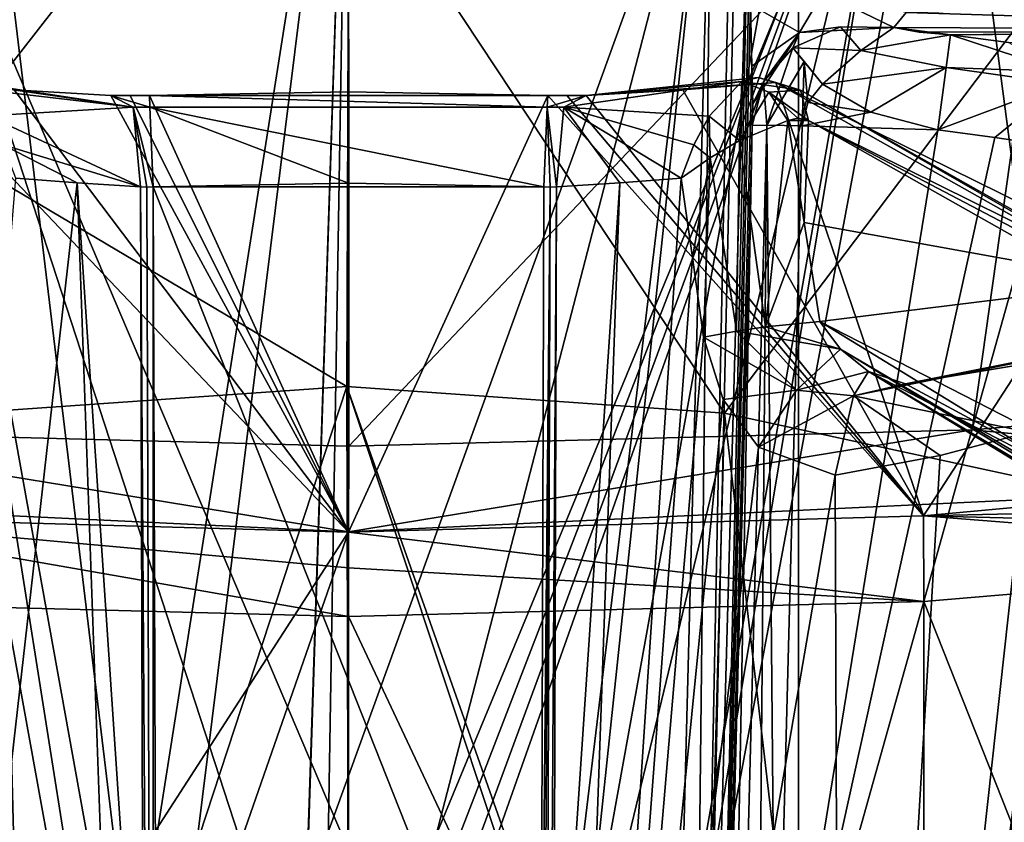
# Model space of a CAD drawing. Header units: millimetres. Extents: x -348 to 175, y 0 to 247.
# Tile 175 of 196: x 147 to 157, y 83 to 91. Entities that reach past the tile are written whole.
import ezdxf

# ---------------------------------------------------------------- set-up
doc = ezdxf.new("R2010")
doc.units = ezdxf.units.MM
doc.header["$LTSCALE"] = 65.185185
for name, color, linetype in [('1026', 7, 'CONTINUOUS'), ('1031', 7, 'CONTINUOUS'), ('1032', 7, 'CONTINUOUS'), ('1035', 7, 'CONTINUOUS'), ('1042', 7, 'CONTINUOUS'), ('1056', 7, 'CONTINUOUS'), ('1059', 7, 'CONTINUOUS'), ('1060', 7, 'CONTINUOUS'), ('1061', 7, 'CONTINUOUS'), ('1069', 7, 'CONTINUOUS'), ('1071', 7, 'CONTINUOUS'), ('1072', 7, 'CONTINUOUS'), ('1073', 7, 'CONTINUOUS'), ('1076', 7, 'CONTINUOUS'), ('1077', 7, 'CONTINUOUS'), ('1078', 7, 'CONTINUOUS'), ('1079', 7, 'CONTINUOUS'), ('1081', 7, 'CONTINUOUS'), ('1082', 7, 'CONTINUOUS'), ('1084', 7, 'CONTINUOUS'), ('1085', 7, 'CONTINUOUS'), ('1088', 7, 'CONTINUOUS'), ('1090', 7, 'CONTINUOUS'), ('1091', 7, 'CONTINUOUS'), ('1118', 7, 'CONTINUOUS'), ('1121', 7, 'CONTINUOUS'), ('1130', 7, 'CONTINUOUS'), ('1155', 7, 'CONTINUOUS'), ('1156', 7, 'CONTINUOUS'), ('1157', 7, 'CONTINUOUS'), ('1158', 7, 'CONTINUOUS'), ('1159', 7, 'CONTINUOUS'), ('1160', 7, 'CONTINUOUS'), ('1161', 7, 'CONTINUOUS'), ('1162', 7, 'CONTINUOUS'), ('1173', 7, 'CONTINUOUS'), ('1174', 7, 'CONTINUOUS'), ('1176', 7, 'CONTINUOUS'), ('1177', 7, 'CONTINUOUS'), ('1184', 7, 'CONTINUOUS'), ('1185', 7, 'CONTINUOUS'), ('1232', 7, 'CONTINUOUS'), ('1233', 7, 'CONTINUOUS'), ('1238', 7, 'CONTINUOUS'), ('1239', 7, 'CONTINUOUS'), ('1520', 7, 'CONTINUOUS')]:
    doc.layers.add(name, color=color, linetype=linetype)

msp = doc.modelspace()

# ---------------------------------------------------------------- linework, layer by layer
at = {"layer": '1026', "color": 7, "linetype": 'CONTINUOUS', "true_color": 0xe0f2ff}
for points in [[(149.999, 86.1132, -22), (140.186, 70.9162, -19.6897), (138.6618, 86.6513, -18.8533), (149.999, 86.1132, -22)], [(161.338, 86.6513, -18.8534), (150, 71.9935, -22), (149.999, 86.1132, -22), (161.338, 86.6513, -18.8534)], [(155.0084, 71.7242, -21.4223), (150, 71.9935, -22), (161.338, 86.6513, -18.8534), (155.0084, 71.7242, -21.4223)], [(159.814, 70.9162, -19.6897), (155.0084, 71.7242, -21.4223), (161.338, 86.6513, -18.8534), (159.814, 70.9162, -19.6897)], [(144.9916, 71.7242, -21.4223), (140.186, 70.9162, -19.6897), (149.999, 86.1132, -22), (144.9916, 71.7242, -21.4223)], [(150, 71.9935, -22), (144.9916, 71.7242, -21.4223), (149.999, 86.1132, -22), (150, 71.9935, -22)]]:
    msp.add_3dface(points, dxfattribs=at)
at = {"layer": '1031', "color": 7, "linetype": 'CONTINUOUS', "true_color": 0xe0f2ff}
for points in [[(142.6998, 94.6654, 0.1619), (150, 95.1232, 0.0002), (143.77, 87.1343, -20.5899), (142.6998, 94.6654, 0.1619)], [(143.77, 87.1343, -20.5899), (150, 95.1232, 0.0002), (150.004, 86.969, -21.5173), (143.77, 87.1343, -20.5899)], [(150, 95.1232, 0.0002), (157.3002, 94.6654, 0.1619), (150.004, 86.969, -21.5173), (150, 95.1232, 0.0002)], [(150.004, 86.969, -21.5173), (157.3002, 94.6654, 0.1619), (156.2392, 87.1348, -20.5871), (150.004, 86.969, -21.5173)], [(156.2392, 87.1348, -20.5871), (157.3002, 94.6654, 0.1619), (161.9516, 87.621, -17.8666), (156.2392, 87.1348, -20.5871)]]:
    msp.add_3dface(points, dxfattribs=at)
at = {"layer": '1032', "color": 7, "linetype": 'CONTINUOUS', "true_color": 0xe0f2ff}
for points in [[(149.9826, 87.5651, 22), (146.2156, 87.3026, 21.6721), (147.525, 80.0747, 21.8603), (149.9826, 87.5651, 22)], [(150, 81.1, 22), (149.9826, 87.5651, 22), (147.525, 80.0747, 21.8603), (150, 81.1, 22)], [(153.7609, 87.3005, 21.6762), (149.9826, 87.5651, 22), (153.5, 77.6, 21.7198), (153.7609, 87.3005, 21.6762)], [(153.5, 77.6, 21.7198), (149.9826, 87.5651, 22), (152.475, 80.0747, 21.8603), (153.5, 77.6, 21.7198)], [(152.475, 80.0747, 21.8603), (149.9826, 87.5651, 22), (150, 81.1, 22), (152.475, 80.0747, 21.8603)], [(147.525, 80.0747, 21.8603), (146.2156, 87.3026, 21.6721), (146.5, 77.6, 21.7198), (147.525, 80.0747, 21.8603)], [(156.5184, 63.6, 21.0121), (153.7609, 87.3005, 21.6762), (153.5, 77.6, 21.7198), (156.5184, 63.6, 21.0121)], [(157.6134, 86.4647, 20.6406), (153.7609, 87.3005, 21.6762), (156.5184, 63.6, 21.0121), (157.6134, 86.4647, 20.6406)], [(167.2664, 63.6, 13.6335), (157.6134, 86.4647, 20.6406), (156.5184, 63.6, 21.0121), (167.2664, 63.6, 13.6335)]]:
    msp.add_3dface(points, dxfattribs=at)
at = {"layer": '1035', "color": 7, "linetype": 'CONTINUOUS', "true_color": 0xe0f2ff}
for points in [[(144.2459, 86.272, -18.0194), (150, 86.1081, -18.9264), (145.7244, 90.6072, -8.5973), (144.2459, 86.272, -18.0194)], [(145.7244, 90.6072, -8.5973), (150, 86.1081, -18.9264), (146.6555, 90.5338, -9.0058), (145.7244, 90.6072, -8.5973)], [(146.6555, 90.5338, -9.0058), (150, 86.1081, -18.9264), (147.6234, 90.4789, -9.3119), (146.6555, 90.5338, -9.0058)], [(152.3765, 90.4789, -9.3119), (155.7528, 86.2719, -18.0199), (153.344, 90.5337, -9.0059), (152.3765, 90.4789, -9.3119)], [(155.7528, 86.2719, -18.0199), (154.2758, 90.6072, -8.5975), (153.344, 90.5337, -9.0059), (155.7528, 86.2719, -18.0199)], [(157.5255, 89.0046, -11.8305), (154.2758, 90.6072, -8.5975), (155.7528, 86.2719, -18.0199), (157.5255, 89.0046, -11.8305)], [(147.6234, 90.4789, -9.3119), (150, 86.1081, -18.9264), (147.814, 90.4743, -9.3485), (147.6234, 90.4789, -9.3119)], [(147.814, 90.4743, -9.3485), (150, 86.1081, -18.9264), (148.0077, 90.4778, -9.361), (147.814, 90.4743, -9.3485)], [(148.0077, 90.4778, -9.361), (150, 86.1081, -18.9264), (150, 90.5165, -9.3621), (148.0077, 90.4778, -9.361)], [(150, 90.5165, -9.3621), (150, 86.1081, -18.9264), (151.9923, 90.4778, -9.361), (150, 90.5165, -9.3621)], [(150, 86.1081, -18.9264), (155.7528, 86.2719, -18.0199), (151.9923, 90.4778, -9.361), (150, 86.1081, -18.9264)], [(151.9923, 90.4778, -9.361), (155.7528, 86.2719, -18.0199), (152.1859, 90.4743, -9.3485), (151.9923, 90.4778, -9.361)], [(152.1859, 90.4743, -9.3485), (155.7528, 86.2719, -18.0199), (152.3765, 90.4789, -9.3119), (152.1859, 90.4743, -9.3485)], [(160.9664, 86.7538, -15.3745), (157.5255, 89.0046, -11.8305), (155.7528, 86.2719, -18.0199), (160.9664, 86.7538, -15.3745)]]:
    msp.add_3dface(points, dxfattribs=at)
at = {"layer": '1042', "color": 7, "linetype": 'CONTINUOUS', "true_color": 0xe0f2ff}
for points in [[(161.338, 86.6513, -18.8534), (156.2392, 87.1348, -20.5871), (161.9516, 87.621, -17.8666), (161.338, 86.6513, -18.8534)], [(149.999, 86.1132, -22), (138.6618, 86.6513, -18.8533), (143.77, 87.1343, -20.5899), (149.999, 86.1132, -22)], [(149.999, 86.1132, -22), (143.77, 87.1343, -20.5899), (150.004, 86.969, -21.5173), (149.999, 86.1132, -22)], [(161.338, 86.6513, -18.8534), (149.999, 86.1132, -22), (156.2392, 87.1348, -20.5871), (161.338, 86.6513, -18.8534)], [(149.999, 86.1132, -22), (150.004, 86.969, -21.5173), (156.2392, 87.1348, -20.5871), (149.999, 86.1132, -22)]]:
    msp.add_3dface(points, dxfattribs=at)
at = {"layer": '1056', "color": 7, "linetype": 'CONTINUOUS', "true_color": 0xe0f2ff}
for points in [[(149.9826, 87.5651, 22), (150.0032, 92.9808, 23.5935), (142.847, 91.7985, 22.347), (149.9826, 87.5651, 22)], [(149.9826, 87.5651, 22), (153.7609, 87.3005, 21.6762), (150.0032, 92.9808, 23.5935), (149.9826, 87.5651, 22)], [(153.7609, 87.3005, 21.6762), (157.1554, 91.7967, 22.3484), (150.0032, 92.9808, 23.5935), (153.7609, 87.3005, 21.6762)], [(146.2156, 87.3026, 21.6721), (149.9826, 87.5651, 22), (142.847, 91.7985, 22.347), (146.2156, 87.3026, 21.6721)], [(153.7609, 87.3005, 21.6762), (157.6134, 86.4647, 20.6406), (157.1554, 91.7967, 22.3484), (153.7609, 87.3005, 21.6762)]]:
    msp.add_3dface(points, dxfattribs=at)
at = {"layer": '1059', "color": 7, "linetype": 'CONTINUOUS', "true_color": 0xe0f2ff}
for points in [[(150, 95.2524, 19.1712), (147.2991, 78.1017, 19.4335), (144.3624, 94.8044, 18.3358), (150, 95.2524, 19.1712)], [(148.0536, 79.532, 19.4858), (147.2991, 78.1017, 19.4335), (150, 95.2524, 19.1712), (148.0536, 79.532, 19.4858)], [(149.5017, 80.2906, 19.5566), (148.0536, 79.532, 19.4858), (150, 95.2524, 19.1712), (149.5017, 80.2906, 19.5566)], [(149.5016, 80.1518, 19.5602), (149.5017, 80.2906, 19.5566), (150, 95.2524, 19.1712), (149.5016, 80.1518, 19.5602)], [(149.75, 80.1879, 19.564), (149.5016, 80.1518, 19.5602), (150, 95.2524, 19.1712), (149.75, 80.1879, 19.564)], [(150, 80.2, 19.5653), (149.75, 80.1879, 19.564), (150, 95.2524, 19.1712), (150, 80.2, 19.5653)], [(144.3624, 94.8044, 18.3358), (147.2991, 78.1017, 19.4335), (140.1432, 65.4143, 17.3478), (144.3624, 94.8044, 18.3358)], [(150, 73.434, -19.7425), (144.2457, 85.4149, -18.5571), (142.4931, 72.7157, -18.2799), (150, 73.434, -19.7425)], [(150, 85.2644, -19.4327), (144.2457, 85.4149, -18.5571), (150, 73.434, -19.7425), (150, 85.2644, -19.4327)]]:
    msp.add_3dface(points, dxfattribs=at)
at = {"layer": '1060', "color": 7, "linetype": 'CONTINUOUS', "true_color": 0xe0f2ff}
for points in [[(150, 80.2, 19.5653), (150, 95.2524, 19.1712), (155.6368, 94.8046, 18.336), (150, 80.2, 19.5653)], [(150, 80.2, 19.5653), (155.6368, 94.8046, 18.336), (150.2517, 80.1878, 19.564), (150, 80.2, 19.5653)], [(155.6368, 94.8046, 18.336), (150.5017, 80.2899, 19.5565), (150.2517, 80.1878, 19.564), (155.6368, 94.8046, 18.336)], [(151.9491, 79.5294, 19.4856), (150.5017, 80.2899, 19.5565), (155.6368, 94.8046, 18.336), (151.9491, 79.5294, 19.4856)], [(152.7015, 78.0983, 19.4335), (151.9491, 79.5294, 19.4856), (155.6368, 94.8046, 18.336), (152.7015, 78.0983, 19.4335)], [(152.6985, 77.0983, 19.4603), (152.7015, 78.0983, 19.4335), (155.6368, 94.8046, 18.336), (152.6985, 77.0983, 19.4603)], [(155.9896, 94.7465, 18.2254), (152.6985, 77.0983, 19.4603), (155.6368, 94.8046, 18.336), (155.9896, 94.7465, 18.2254)], [(159.8568, 65.4143, 17.3478), (152.6985, 77.0983, 19.4603), (155.9896, 94.7465, 18.2254), (159.8568, 65.4143, 17.3478)], [(161.0308, 93.5103, 15.7355), (159.8568, 65.4143, 17.3478), (155.9896, 94.7465, 18.2254), (161.0308, 93.5103, 15.7355)], [(155.7541, 85.4149, -18.5571), (161.1621, 71.761, -16.3372), (161.0043, 85.8584, -15.9978), (155.7541, 85.4149, -18.5571)], [(150, 85.2644, -19.4327), (155.7616, 73.0174, -18.8945), (155.7541, 85.4149, -18.5571), (150, 85.2644, -19.4327)], [(155.7616, 73.0174, -18.8945), (161.1621, 71.761, -16.3372), (155.7541, 85.4149, -18.5571), (155.7616, 73.0174, -18.8945)], [(150, 85.2644, -19.4327), (150, 73.434, -19.7425), (155.7616, 73.0174, -18.8945), (150, 85.2644, -19.4327)]]:
    msp.add_3dface(points, dxfattribs=at)
at = {"layer": '1061', "color": 7, "linetype": 'CONTINUOUS', "true_color": 0xe0f2ff}
msp.add_3dface([(158.9656, 91.1172, 11.3164), (156.0219, 91.0864, 8.3679), (156.6026, 91.0081, 8.3667), (158.9656, 91.1172, 11.3164)], dxfattribs=at)
at = {"layer": '1069', "color": 7, "linetype": 'CONTINUOUS', "true_color": 0xe0f2ff}
for points in [[(154.4947, 90.2511, -7.993), (154.6033, 90.2272, -8.1074), (154.3948, 90.2296, -7.8757), (154.4947, 90.2511, -7.993)], [(154.3948, 90.2296, -7.8757), (154.6033, 90.2272, -8.1074), (154.5596, 89.2094, -7.7754), (154.3948, 90.2296, -7.8757)], [(154.6033, 90.2272, -8.1074), (157.8747, 88.6075, -11.3641), (154.5596, 89.2094, -7.7754), (154.6033, 90.2272, -8.1074)], [(157.8747, 88.6075, -11.3641), (154.7166, 88.2167, -7.6753), (154.5596, 89.2094, -7.7754), (157.8747, 88.6075, -11.3641)], [(158.1034, 86.4805, -11.059), (154.7166, 88.2167, -7.6753), (157.8747, 88.6075, -11.3641), (158.1034, 86.4805, -11.059)]]:
    msp.add_3dface(points, dxfattribs=at)
at = {"layer": '1071', "color": 7, "linetype": 'CONTINUOUS', "true_color": 0xe0f2ff}
for points in [[(155.2238, 90.3108, 7.5423), (154.7417, 90.592, 7.5497), (154.5959, 90.4095, 7.5449), (155.2238, 90.3108, 7.5423)], [(154.5386, 90.1751, 7.5388), (155.2238, 90.3108, 7.5423), (154.5959, 90.4095, 7.5449), (154.5386, 90.1751, 7.5388)], [(155.8966, 90.135, 7.5377), (155.2238, 90.3108, 7.5423), (154.5386, 90.1751, 7.5388), (155.8966, 90.135, 7.5377)], [(154.2756, 80.131, 7.2758), (155.8966, 90.135, 7.5377), (154.5386, 90.1751, 7.5388), (154.2756, 80.131, 7.2758)], [(156.4653, 90.0582, 7.5357), (155.8966, 90.135, 7.5377), (154.2756, 80.131, 7.2758), (156.4653, 90.0582, 7.5357)], [(157.0337, 89.9743, 7.5335), (156.4653, 90.0582, 7.5357), (154.2756, 80.131, 7.2758), (157.0337, 89.9743, 7.5335)], [(156.7733, 80.0306, 7.2731), (157.0337, 89.9743, 7.5335), (154.2756, 80.131, 7.2758), (156.7733, 80.0306, 7.2731)]]:
    msp.add_3dface(points, dxfattribs=at)
at = {"layer": '1072', "color": 7, "linetype": 'CONTINUOUS', "true_color": 0xe0f2ff}
for points in [[(154.0445, 90.3953, 8.5447), (153.5128, 70.0869, 8.0129), (154.0413, 90.2733, 8.2991), (154.0445, 90.3953, 8.5447)], [(153.5128, 70.0869, 8.0129), (154.0389, 90.1781, 8.0387), (154.0413, 90.2733, 8.2991), (153.5128, 70.0869, 8.0129)], [(153.7758, 80.1325, 7.7756), (154.0389, 90.1781, 8.0387), (153.5128, 70.0869, 8.0129), (153.7758, 80.1325, 7.7756)]]:
    msp.add_3dface(points, dxfattribs=at)
at = {"layer": '1073', "color": 7, "linetype": 'CONTINUOUS', "true_color": 0xe0f2ff}
for points in [[(153.6313, 93.7023, 9.1311), (146.3687, 93.7023, 9.1311), (148.1814, 78.65, 8.737), (153.6313, 93.7023, 9.1311)], [(146.3687, 93.7023, 9.1311), (146.9871, 70.0869, 8.5128), (148.1814, 78.65, 8.737), (146.3687, 93.7023, 9.1311)], [(150, 79.7, 8.7645), (153.6313, 93.7023, 9.1311), (148.1814, 78.65, 8.737), (150, 79.7, 8.7645)], [(153.6313, 93.7023, 9.1311), (150, 79.7, 8.7645), (151.8186, 78.65, 8.737), (153.6313, 93.7023, 9.1311)], [(153.0129, 70.0869, 8.5128), (153.6313, 93.7023, 9.1311), (151.8186, 76.55, 8.682), (153.0129, 70.0869, 8.5128)], [(151.8186, 76.55, 8.682), (153.6313, 93.7023, 9.1311), (151.8186, 78.65, 8.737), (151.8186, 76.55, 8.682)]]:
    msp.add_3dface(points, dxfattribs=at)
at = {"layer": '1076', "color": 7, "linetype": 'CONTINUOUS', "true_color": 0xe0f2ff}
for points in [[(147.2867, 89.6031, -7.8162), (145.0723, 70.0869, -5.9982), (146.6708, 89.6515, -7.5758), (147.2867, 89.6031, -7.8162)], [(147.9808, 70.0869, -7.4955), (145.0723, 70.0869, -5.9982), (147.2867, 89.6031, -7.8162), (147.9808, 70.0869, -7.4955)], [(147.9808, 70.0869, -7.4955), (147.2867, 89.6031, -7.8162), (147.9499, 79.7146, -7.7482), (147.9808, 70.0869, -7.4955)], [(147.9188, 89.5648, -8.0067), (147.9499, 79.7146, -7.7482), (147.2867, 89.6031, -7.8162), (147.9188, 89.5648, -8.0067)]]:
    msp.add_3dface(points, dxfattribs=at)
at = {"layer": '1077', "color": 7, "linetype": 'CONTINUOUS', "true_color": 0xe0f2ff}
for points in [[(150.0001, 89.6018, -8.0238), (151.9554, 89.5637, -8.0228), (148.0445, 89.5637, -8.0228), (150.0001, 89.6018, -8.0238)], [(148.0445, 89.5637, -8.0228), (151.9554, 89.5637, -8.0228), (151.9224, 79.7628, -7.7661), (148.0445, 89.5637, -8.0228)], [(148.0776, 79.7628, -7.7661), (148.0445, 89.5637, -8.0228), (151.9224, 79.7628, -7.7661), (148.0776, 79.7628, -7.7661)]]:
    msp.add_3dface(points, dxfattribs=at)
at = {"layer": '1078', "color": 7, "linetype": 'CONTINUOUS', "true_color": 0xe0f2ff}
for points in [[(152.7133, 89.6031, -7.8162), (153.3292, 89.6515, -7.5758), (152.0191, 70.0869, -7.4955), (152.7133, 89.6031, -7.8162)], [(152.0191, 70.0869, -7.4955), (153.3292, 89.6515, -7.5758), (153.441, 88.859, -7.5029), (152.0191, 70.0869, -7.4955)], [(152.05, 79.7146, -7.7482), (152.7133, 89.6031, -7.8162), (152.0191, 70.0869, -7.4955), (152.05, 79.7146, -7.7482)], [(152.0812, 89.5648, -8.0067), (152.7133, 89.6031, -7.8162), (152.05, 79.7146, -7.7482), (152.0812, 89.5648, -8.0067)], [(153.5515, 88.0613, -7.428), (152.0191, 70.0869, -7.4955), (153.441, 88.859, -7.5029), (153.5515, 88.0613, -7.428)], [(153.7471, 87.4351, -7.3129), (152.0191, 70.0869, -7.4955), (153.5515, 88.0613, -7.428), (153.7471, 87.4351, -7.3129)], [(156.9611, 70.0869, -3.4355), (154.9277, 70.0869, -5.9982), (157.2125, 87.5541, -3.9434), (156.9611, 70.0869, -3.4355)], [(157.2125, 87.5541, -3.9434), (154.9277, 70.0869, -5.9982), (157.1847, 87.4974, -3.9908), (157.2125, 87.5541, -3.9434)], [(157.1847, 87.4974, -3.9908), (154.9277, 70.0869, -5.9982), (156.8009, 87.1105, -4.5965), (157.1847, 87.4974, -3.9908)], [(154.1001, 86.9609, -7.1067), (152.0191, 70.0869, -7.4955), (153.7471, 87.4351, -7.3129), (154.1001, 86.9609, -7.1067)], [(156.8009, 87.1105, -4.5965), (154.9277, 70.0869, -5.9982), (155.9175, 86.8774, -5.68), (156.8009, 87.1105, -4.5965)], [(154.8691, 86.681, -6.5945), (152.0191, 70.0869, -7.4955), (154.1001, 86.9609, -7.1067), (154.8691, 86.681, -6.5945)], [(155.9175, 86.8774, -5.68), (154.9277, 70.0869, -5.9982), (154.8691, 86.681, -6.5945), (155.9175, 86.8774, -5.68)], [(154.9277, 70.0869, -5.9982), (152.0191, 70.0869, -7.4955), (154.8691, 86.681, -6.5945), (154.9277, 70.0869, -5.9982)]]:
    msp.add_3dface(points, dxfattribs=at)
at = {"layer": '1079', "color": 7, "linetype": 'CONTINUOUS', "true_color": 0xe0f2ff}
for points in [[(145.5, 70.1, 4.5), (145.5, 93.5041, 4.5), (148.1813, 76.5501, 4.5), (145.5, 70.1, 4.5)], [(145.5, 93.5041, 4.5), (154.5, 93.5041, 4.5), (151.8187, 78.6499, 4.5), (145.5, 93.5041, 4.5)], [(150, 79.7, 4.5), (145.5, 93.5041, 4.5), (151.8187, 78.6499, 4.5), (150, 79.7, 4.5)], [(145.5, 93.5041, 4.5), (150, 79.7, 4.5), (148.1813, 78.6499, 4.5), (145.5, 93.5041, 4.5)], [(148.1813, 76.5501, 4.5), (145.5, 93.5041, 4.5), (148.1813, 78.6499, 4.5), (148.1813, 76.5501, 4.5)], [(154.5, 93.5041, 4.5), (154.5, 70.1, 4.5), (151.8187, 78.6499, 4.5), (154.5, 93.5041, 4.5)]]:
    msp.add_3dface(points, dxfattribs=at)
at = {"layer": '1081', "color": 7, "linetype": 'CONTINUOUS', "true_color": 0xe0f2ff}
for points in [[(145.5, 91.8395, -4.5), (145.5, 70.1, -4.5), (154.5, 91.8395, -4.5), (145.5, 91.8395, -4.5)], [(145.5, 70.1, -4.5), (154.5, 70.1, -4.5), (154.5, 91.8395, -4.5), (145.5, 70.1, -4.5)]]:
    msp.add_3dface(points, dxfattribs=at)
at = {"layer": '1082', "color": 7, "linetype": 'CONTINUOUS', "true_color": 0xe0f2ff}
for points in [[(154.5, 70.1, 4.5), (154.5, 93.5041, 4.5), (154.5, 70.1, -4.5), (154.5, 70.1, 4.5)], [(154.5, 70.1, -4.5), (154.5, 93.5041, 4.5), (154.5, 91.8395, -4.5), (154.5, 70.1, -4.5)]]:
    msp.add_3dface(points, dxfattribs=at)
at = {"layer": '1084', "color": 7, "linetype": 'CONTINUOUS', "true_color": 0xe0f2ff}
for points in [[(153.6313, 93.7023, 9.1311), (153.0129, 70.0869, 8.5128), (153.3662, 70.0815, 8.3662), (153.6313, 93.7023, 9.1311)], [(153.6313, 93.7023, 9.1311), (153.3662, 70.0815, 8.3662), (153.8393, 93.6352, 9.0833), (153.6313, 93.7023, 9.1311)], [(153.8393, 93.6352, 9.0833), (153.3662, 70.0815, 8.3662), (153.899, 93.6029, 9.0492), (153.8393, 93.6352, 9.0833)], [(153.899, 93.6029, 9.0492), (153.3662, 70.0815, 8.3662), (154.0226, 93.5065, 8.9307), (153.899, 93.6029, 9.0492)], [(153.3662, 70.0815, 8.3662), (153.5128, 70.0869, 8.0129), (154.0226, 93.5065, 8.9307), (153.3662, 70.0815, 8.3662)], [(154.0226, 93.5065, 8.9307), (153.5128, 70.0869, 8.0129), (154.0236, 92.4265, 8.8598), (154.0226, 93.5065, 8.9307)], [(154.0236, 92.4265, 8.8598), (153.5128, 70.0869, 8.0129), (154.0212, 91.3893, 8.7875), (154.0236, 92.4265, 8.8598)], [(154.0212, 91.3893, 8.7875), (153.5128, 70.0869, 8.0129), (154.0351, 90.7716, 8.6921), (154.0212, 91.3893, 8.7875)], [(153.5128, 70.0869, 8.0129), (154.0445, 90.3953, 8.5447), (154.0351, 90.7716, 8.6921), (153.5128, 70.0869, 8.0129)]]:
    msp.add_3dface(points, dxfattribs=at)
at = {"layer": '1085', "color": 7, "linetype": 'CONTINUOUS', "true_color": 0xe0f2ff}
for points in [[(146.9871, 70.0869, 8.5128), (146.3687, 93.7023, 9.1311), (146.1607, 93.6353, 9.0833), (146.9871, 70.0869, 8.5128)], [(146.1011, 93.6029, 9.0492), (146.9871, 70.0869, 8.5128), (146.1607, 93.6353, 9.0833), (146.1011, 93.6029, 9.0492)], [(146.9871, 70.0869, 8.5128), (146.1011, 93.6029, 9.0492), (146.6338, 70.0815, 8.3662), (146.9871, 70.0869, 8.5128)]]:
    msp.add_3dface(points, dxfattribs=at)
at = {"layer": '1088', "color": 7, "linetype": 'CONTINUOUS', "true_color": 0xe0f2ff}
for points in [[(153.6589, 70.0815, 7.1591), (154.0126, 70.0869, 7.0128), (154.1853, 90.1818, 7.6853), (153.6589, 70.0815, 7.1591)], [(154.0389, 90.1781, 8.0387), (153.6589, 70.0815, 7.1591), (154.1853, 90.1818, 7.6853), (154.0389, 90.1781, 8.0387)], [(154.0389, 90.1781, 8.0387), (153.7758, 80.1325, 7.7756), (153.6589, 70.0815, 7.1591), (154.0389, 90.1781, 8.0387)], [(154.0126, 70.0869, 7.0128), (154.2756, 80.131, 7.2758), (154.1853, 90.1818, 7.6853), (154.0126, 70.0869, 7.0128)], [(154.2756, 80.131, 7.2758), (154.5386, 90.1751, 7.5388), (154.1853, 90.1818, 7.6853), (154.2756, 80.131, 7.2758)]]:
    msp.add_3dface(points, dxfattribs=at)
at = {"layer": '1090', "color": 7, "linetype": 'CONTINUOUS', "true_color": 0xe0f2ff}
for points in [[(147.9499, 79.7146, -7.7482), (147.9188, 89.5648, -8.0067), (148.0453, 70.0868, -7.5084), (147.9499, 79.7146, -7.7482)], [(147.9188, 89.5648, -8.0067), (147.9812, 89.5605, -8.0187), (148.0453, 70.0868, -7.5084), (147.9188, 89.5648, -8.0067)], [(147.9812, 89.5605, -8.0187), (148.0445, 89.5637, -8.0228), (148.0453, 70.0868, -7.5084), (147.9812, 89.5605, -8.0187)], [(148.0445, 89.5637, -8.0228), (148.0776, 79.7628, -7.7661), (148.0453, 70.0868, -7.5084), (148.0445, 89.5637, -8.0228)]]:
    msp.add_3dface(points, dxfattribs=at)
at = {"layer": '1091', "color": 7, "linetype": 'CONTINUOUS', "true_color": 0xe0f2ff}
for points in [[(151.8891, 70.0869, -7.5128), (151.9224, 79.7628, -7.7661), (152.0188, 89.5605, -8.0187), (151.8891, 70.0869, -7.5128)], [(151.8891, 70.0869, -7.5128), (152.0188, 89.5605, -8.0187), (151.9547, 70.0868, -7.5084), (151.8891, 70.0869, -7.5128)], [(151.9224, 79.7628, -7.7661), (151.9554, 89.5637, -8.0228), (152.0188, 89.5605, -8.0187), (151.9224, 79.7628, -7.7661)], [(152.0812, 89.5648, -8.0067), (152.05, 79.7146, -7.7482), (151.9547, 70.0868, -7.5084), (152.0812, 89.5648, -8.0067)], [(152.0188, 89.5605, -8.0187), (152.0812, 89.5648, -8.0067), (151.9547, 70.0868, -7.5084), (152.0188, 89.5605, -8.0187)]]:
    msp.add_3dface(points, dxfattribs=at)
at = {"layer": '1118', "color": 7, "linetype": 'CONTINUOUS', "true_color": 0xe0f2ff}
for points in [[(161.3142, 91.4135, 14.1725), (155.5778, 91.3093, 8.3854), (161.4659, 91.1296, 14.1769), (161.3142, 91.4135, 14.1725)], [(155.5778, 91.3093, 8.3854), (155.4537, 91.1593, 8.0886), (161.4659, 91.1296, 14.1769), (155.5778, 91.3093, 8.3854)], [(161.4659, 91.1296, 14.1769), (155.4537, 91.1593, 8.0886), (155.7096, 91.1128, 8.2134), (161.4659, 91.1296, 14.1769)], [(156.0219, 91.0864, 8.3679), (161.4659, 91.1296, 14.1769), (155.7096, 91.1128, 8.2134), (156.0219, 91.0864, 8.3679)], [(156.0219, 91.0864, 8.3679), (158.9656, 91.1172, 11.3164), (161.4659, 91.1296, 14.1769), (156.0219, 91.0864, 8.3679)]]:
    msp.add_3dface(points, dxfattribs=at)
at = {"layer": '1121', "color": 7, "linetype": 'CONTINUOUS', "true_color": 0xe0f2ff}
for points in [[(154.7166, 88.2167, -7.6753), (158.1034, 86.4805, -11.059), (161.6126, 83.9952, -14.4957), (154.7166, 88.2167, -7.6753)], [(154.7166, 88.2167, -7.6753), (161.6126, 83.9952, -14.4957), (154.9207, 87.9399, -7.7509), (154.7166, 88.2167, -7.6753)], [(161.6126, 83.9952, -14.4957), (161.7635, 83.8024, -14.5455), (154.9207, 87.9399, -7.7509), (161.6126, 83.9952, -14.4957)], [(154.9207, 87.9399, -7.7509), (161.7635, 83.8024, -14.5455), (155.2018, 87.7158, -7.7897), (154.9207, 87.9399, -7.7509)], [(159.015, 85.7357, -11.1692), (155.5709, 87.5937, -7.7256), (155.2018, 87.7158, -7.7897), (159.015, 85.7357, -11.1692)], [(162.3074, 83.4429, -14.4609), (159.015, 85.7357, -11.1692), (155.2018, 87.7158, -7.7897), (162.3074, 83.4429, -14.4609)], [(162.1908, 83.4592, -14.5307), (162.3074, 83.4429, -14.4609), (155.2018, 87.7158, -7.7897), (162.1908, 83.4592, -14.5307)], [(162.0123, 83.5635, -14.569), (162.1908, 83.4592, -14.5307), (155.2018, 87.7158, -7.7897), (162.0123, 83.5635, -14.569)], [(161.7635, 83.8024, -14.5455), (162.0123, 83.5635, -14.569), (155.2018, 87.7158, -7.7897), (161.7635, 83.8024, -14.5455)]]:
    msp.add_3dface(points, dxfattribs=at)
at = {"layer": '1130', "color": 7, "linetype": 'CONTINUOUS', "true_color": 0xe0f2ff}
for points in [[(154.2758, 90.6072, -8.5975), (157.5255, 89.0046, -11.8305), (160.8245, 86.9153, -15.1103), (154.2758, 90.6072, -8.5975)], [(154.2758, 90.6072, -8.5975), (160.8245, 86.9153, -15.1103), (154.5206, 90.5307, -8.3185), (154.2758, 90.6072, -8.5975)], [(160.8245, 86.9153, -15.1103), (161.0595, 86.8406, -14.8226), (154.5206, 90.5307, -8.3185), (160.8245, 86.9153, -15.1103)], [(161.0595, 86.8406, -14.8226), (154.6033, 90.2272, -8.1074), (154.5206, 90.5307, -8.3185), (161.0595, 86.8406, -14.8226)], [(161.103, 86.5559, -14.5763), (157.8747, 88.6075, -11.3641), (154.6033, 90.2272, -8.1074), (161.103, 86.5559, -14.5763)], [(161.103, 86.5559, -14.5763), (154.6033, 90.2272, -8.1074), (161.0595, 86.8406, -14.8226), (161.103, 86.5559, -14.5763)]]:
    msp.add_3dface(points, dxfattribs=at)
at = {"layer": '1155', "color": 7, "linetype": 'CONTINUOUS', "true_color": 0xe0f2ff}
for points in [[(145.7244, 90.6072, -8.5973), (147.8444, 90.3632, -8.4369), (145.9004, 90.6578, -8.3522), (145.7244, 90.6072, -8.5973)], [(145.9004, 90.6578, -8.3522), (147.8444, 90.3632, -8.4369), (146.0653, 90.6178, -8.0996), (145.9004, 90.6578, -8.3522)], [(145.7244, 90.6072, -8.5973), (146.6555, 90.5338, -9.0058), (147.8444, 90.3632, -8.4369), (145.7244, 90.6072, -8.5973)], [(146.0653, 90.6178, -8.0996), (147.8444, 90.3632, -8.4369), (146.3901, 90.2741, -7.6936), (146.0653, 90.6178, -8.0996)], [(146.6555, 90.5338, -9.0058), (147.6234, 90.4789, -9.3119), (147.8444, 90.3632, -8.4369), (146.6555, 90.5338, -9.0058)], [(147.8444, 90.3632, -8.4369), (147.9188, 89.5648, -8.0067), (146.3901, 90.2741, -7.6936), (147.8444, 90.3632, -8.4369)], [(146.3901, 90.2741, -7.6936), (147.9188, 89.5648, -8.0067), (146.5447, 89.9849, -7.5884), (146.3901, 90.2741, -7.6936)], [(147.9188, 89.5648, -8.0067), (147.2867, 89.6031, -7.8162), (146.5447, 89.9849, -7.5884), (147.9188, 89.5648, -8.0067)], [(147.2867, 89.6031, -7.8162), (146.6708, 89.6515, -7.5758), (146.5447, 89.9849, -7.5884), (147.2867, 89.6031, -7.8162)]]:
    msp.add_3dface(points, dxfattribs=at)
at = {"layer": '1156', "color": 7, "linetype": 'CONTINUOUS', "true_color": 0xe0f2ff}
for points in [[(147.6234, 90.4789, -9.3119), (147.814, 90.4743, -9.3485), (148.0077, 90.4778, -9.361), (147.6234, 90.4789, -9.3119)], [(147.6234, 90.4789, -9.3119), (148.0077, 90.4778, -9.361), (148.0131, 90.3625, -8.4581), (147.6234, 90.4789, -9.3119)], [(147.8444, 90.3632, -8.4369), (147.6234, 90.4789, -9.3119), (148.0131, 90.3625, -8.4581), (147.8444, 90.3632, -8.4369)], [(147.9812, 89.5605, -8.0187), (147.9188, 89.5648, -8.0067), (147.8444, 90.3632, -8.4369), (147.9812, 89.5605, -8.0187)], [(148.0445, 89.5637, -8.0228), (147.9812, 89.5605, -8.0187), (147.8444, 90.3632, -8.4369), (148.0445, 89.5637, -8.0228)], [(148.0445, 89.5637, -8.0228), (147.8444, 90.3632, -8.4369), (148.0131, 90.3625, -8.4581), (148.0445, 89.5637, -8.0228)]]:
    msp.add_3dface(points, dxfattribs=at)
at = {"layer": '1157', "color": 7, "linetype": 'CONTINUOUS', "true_color": 0xe0f2ff}
for points in [[(148.0077, 90.4778, -9.361), (150, 90.5165, -9.3621), (151.9923, 90.4778, -9.361), (148.0077, 90.4778, -9.361)], [(148.0077, 90.4778, -9.361), (151.9923, 90.4778, -9.361), (151.9869, 90.3625, -8.4581), (148.0077, 90.4778, -9.361)], [(148.0131, 90.3625, -8.4581), (148.0077, 90.4778, -9.361), (151.9869, 90.3625, -8.4581), (148.0131, 90.3625, -8.4581)], [(151.9554, 89.5637, -8.0228), (150.0001, 89.6018, -8.0238), (148.0131, 90.3625, -8.4581), (151.9554, 89.5637, -8.0228)], [(151.9554, 89.5637, -8.0228), (148.0131, 90.3625, -8.4581), (151.9869, 90.3625, -8.4581), (151.9554, 89.5637, -8.0228)], [(150.0001, 89.6018, -8.0238), (148.0445, 89.5637, -8.0228), (148.0131, 90.3625, -8.4581), (150.0001, 89.6018, -8.0238)]]:
    msp.add_3dface(points, dxfattribs=at)
at = {"layer": '1158', "color": 7, "linetype": 'CONTINUOUS', "true_color": 0xe0f2ff}
for points in [[(151.9923, 90.4778, -9.361), (152.3765, 90.4789, -9.3119), (151.9869, 90.3625, -8.4581), (151.9923, 90.4778, -9.361)], [(151.9869, 90.3625, -8.4581), (152.3765, 90.4789, -9.3119), (152.1555, 90.3632, -8.4369), (151.9869, 90.3625, -8.4581)], [(151.9923, 90.4778, -9.361), (152.1859, 90.4743, -9.3485), (152.3765, 90.4789, -9.3119), (151.9923, 90.4778, -9.361)], [(152.0188, 89.5605, -8.0187), (151.9554, 89.5637, -8.0228), (151.9869, 90.3625, -8.4581), (152.0188, 89.5605, -8.0187)], [(152.0812, 89.5648, -8.0067), (151.9869, 90.3625, -8.4581), (152.1555, 90.3632, -8.4369), (152.0812, 89.5648, -8.0067)], [(152.0812, 89.5648, -8.0067), (152.0188, 89.5605, -8.0187), (151.9869, 90.3625, -8.4581), (152.0812, 89.5648, -8.0067)]]:
    msp.add_3dface(points, dxfattribs=at)
at = {"layer": '1159', "color": 7, "linetype": 'CONTINUOUS', "true_color": 0xe0f2ff}
for points in [[(152.3765, 90.4789, -9.3119), (154.2758, 90.6072, -8.5975), (154.0996, 90.6579, -8.3522), (152.3765, 90.4789, -9.3119)], [(153.9347, 90.6178, -8.0996), (152.3765, 90.4789, -9.3119), (154.0996, 90.6579, -8.3522), (153.9347, 90.6178, -8.0996)], [(152.1555, 90.3632, -8.4369), (152.3765, 90.4789, -9.3119), (153.9347, 90.6178, -8.0996), (152.1555, 90.3632, -8.4369)], [(153.6093, 90.2732, -7.6931), (152.1555, 90.3632, -8.4369), (153.9347, 90.6178, -8.0996), (153.6093, 90.2732, -7.6931)], [(154.2758, 90.6072, -8.5975), (152.3765, 90.4789, -9.3119), (153.344, 90.5337, -9.0059), (154.2758, 90.6072, -8.5975)], [(152.7133, 89.6031, -7.8162), (152.0812, 89.5648, -8.0067), (152.1555, 90.3632, -8.4369), (152.7133, 89.6031, -7.8162)], [(153.3292, 89.6515, -7.5758), (152.7133, 89.6031, -7.8162), (152.1555, 90.3632, -8.4369), (153.3292, 89.6515, -7.5758)], [(153.3292, 89.6515, -7.5758), (152.1555, 90.3632, -8.4369), (153.455, 89.9842, -7.5882), (153.3292, 89.6515, -7.5758)], [(153.455, 89.9842, -7.5882), (152.1555, 90.3632, -8.4369), (153.6093, 90.2732, -7.6931), (153.455, 89.9842, -7.5882)]]:
    msp.add_3dface(points, dxfattribs=at)
at = {"layer": '1160', "color": 7, "linetype": 'CONTINUOUS', "true_color": 0xe0f2ff}
for points in [[(154.3948, 90.2296, -7.8757), (154.172, 88.165, -7.3566), (153.9103, 90.0269, -7.5517), (154.3948, 90.2296, -7.8757)], [(154.3948, 90.2296, -7.8757), (154.5596, 89.2094, -7.7754), (154.172, 88.165, -7.3566), (154.3948, 90.2296, -7.8757)], [(153.9103, 90.0269, -7.5517), (153.8821, 88.1218, -7.3388), (153.6169, 89.8534, -7.513), (153.9103, 90.0269, -7.5517)], [(154.172, 88.165, -7.3566), (153.8821, 88.1218, -7.3388), (153.9103, 90.0269, -7.5517), (154.172, 88.165, -7.3566)], [(153.441, 88.859, -7.5029), (153.3292, 89.6515, -7.5758), (153.6169, 89.8534, -7.513), (153.441, 88.859, -7.5029)], [(153.5515, 88.0613, -7.428), (153.441, 88.859, -7.5029), (153.6169, 89.8534, -7.513), (153.5515, 88.0613, -7.428)], [(153.8821, 88.1218, -7.3388), (153.5515, 88.0613, -7.428), (153.6169, 89.8534, -7.513), (153.8821, 88.1218, -7.3388)], [(154.5596, 89.2094, -7.7754), (154.7166, 88.2167, -7.6753), (154.172, 88.165, -7.3566), (154.5596, 89.2094, -7.7754)]]:
    msp.add_3dface(points, dxfattribs=at)
at = {"layer": '1161', "color": 7, "linetype": 'CONTINUOUS', "true_color": 0xe0f2ff}
for points in [[(154.9207, 87.9399, -7.7509), (153.8821, 88.1218, -7.3388), (154.172, 88.165, -7.3566), (154.9207, 87.9399, -7.7509)], [(154.7166, 88.2167, -7.6753), (154.9207, 87.9399, -7.7509), (154.172, 88.165, -7.3566), (154.7166, 88.2167, -7.6753)], [(153.5515, 88.0613, -7.428), (153.8821, 88.1218, -7.3388), (154.4803, 87.5297, -7.1695), (153.5515, 88.0613, -7.428)], [(153.7471, 87.4351, -7.3129), (153.5515, 88.0613, -7.428), (154.4803, 87.5297, -7.1695), (153.7471, 87.4351, -7.3129)], [(153.8821, 88.1218, -7.3388), (154.9207, 87.9399, -7.7509), (154.4803, 87.5297, -7.1695), (153.8821, 88.1218, -7.3388)], [(154.9207, 87.9399, -7.7509), (155.2018, 87.7158, -7.7897), (154.4803, 87.5297, -7.1695), (154.9207, 87.9399, -7.7509)], [(155.2018, 87.7158, -7.7897), (155.0517, 87.4719, -6.9946), (154.4803, 87.5297, -7.1695), (155.2018, 87.7158, -7.7897)], [(155.2018, 87.7158, -7.7897), (155.5709, 87.5937, -7.7256), (155.0517, 87.4719, -6.9946), (155.2018, 87.7158, -7.7897)], [(154.1001, 86.9609, -7.1067), (153.7471, 87.4351, -7.3129), (154.4803, 87.5297, -7.1695), (154.1001, 86.9609, -7.1067)], [(155.0517, 87.4719, -6.9946), (154.1001, 86.9609, -7.1067), (154.4803, 87.5297, -7.1695), (155.0517, 87.4719, -6.9946)], [(154.8691, 86.681, -6.5945), (154.1001, 86.9609, -7.1067), (155.0517, 87.4719, -6.9946), (154.8691, 86.681, -6.5945)]]:
    msp.add_3dface(points, dxfattribs=at)
at = {"layer": '1162', "color": 7, "linetype": 'CONTINUOUS', "true_color": 0xe0f2ff}
for points in [[(155.5709, 87.5937, -7.7256), (157.7812, 88.0306, -5.4418), (155.0517, 87.4719, -6.9946), (155.5709, 87.5937, -7.7256)], [(155.0517, 87.4719, -6.9946), (157.7812, 88.0306, -5.4418), (157.0729, 87.8842, -4.9307), (155.0517, 87.4719, -6.9946)], [(157.7812, 88.0306, -5.4418), (155.5709, 87.5937, -7.7256), (156.772, 87.7937, -6.6787), (157.7812, 88.0306, -5.4418)], [(156.8009, 87.1105, -4.5965), (155.0517, 87.4719, -6.9946), (157.0729, 87.8842, -4.9307), (156.8009, 87.1105, -4.5965)], [(155.9175, 86.8774, -5.68), (154.8691, 86.681, -6.5945), (155.0517, 87.4719, -6.9946), (155.9175, 86.8774, -5.68)], [(156.8009, 87.1105, -4.5965), (155.9175, 86.8774, -5.68), (155.0517, 87.4719, -6.9946), (156.8009, 87.1105, -4.5965)]]:
    msp.add_3dface(points, dxfattribs=at)
at = {"layer": '1173', "color": 7, "linetype": 'CONTINUOUS', "true_color": 0xe0f2ff}
for points in [[(157.1493, 90.7154, 7.9024), (156.0219, 91.0864, 8.3679), (155.9776, 90.7581, 7.7811), (157.1493, 90.7154, 7.9024)], [(156.6026, 91.0081, 8.3667), (156.0219, 91.0864, 8.3679), (157.1493, 90.7154, 7.9024), (156.6026, 91.0081, 8.3667)], [(155.8966, 90.135, 7.5377), (157.1303, 90.5958, 7.7774), (155.9776, 90.7581, 7.7811), (155.8966, 90.135, 7.5377)], [(157.1303, 90.5958, 7.7774), (157.1493, 90.7154, 7.9024), (155.9776, 90.7581, 7.7811), (157.1303, 90.5958, 7.7774)], [(155.8966, 90.135, 7.5377), (156.4653, 90.0582, 7.5357), (157.1303, 90.5958, 7.7774), (155.8966, 90.135, 7.5377)], [(156.4653, 90.0582, 7.5357), (157.0337, 89.9743, 7.5335), (157.1303, 90.5958, 7.7774), (156.4653, 90.0582, 7.5357)]]:
    msp.add_3dface(points, dxfattribs=at)
at = {"layer": '1174', "color": 7, "linetype": 'CONTINUOUS', "true_color": 0xe0f2ff}
for points in [[(156.0219, 91.0864, 8.3679), (155.4537, 91.1593, 8.0886), (155.1249, 90.9278, 7.6934), (156.0219, 91.0864, 8.3679)], [(155.4537, 91.1593, 8.0886), (156.0219, 91.0864, 8.3679), (155.7096, 91.1128, 8.2134), (155.4537, 91.1593, 8.0886)], [(155.9776, 90.7581, 7.7811), (156.0219, 91.0864, 8.3679), (155.1249, 90.9278, 7.6934), (155.9776, 90.7581, 7.7811)], [(154.7417, 90.592, 7.5497), (155.9776, 90.7581, 7.7811), (155.1249, 90.9278, 7.6934), (154.7417, 90.592, 7.5497)], [(154.7417, 90.592, 7.5497), (155.2238, 90.3108, 7.5423), (155.9776, 90.7581, 7.7811), (154.7417, 90.592, 7.5497)], [(155.2238, 90.3108, 7.5423), (155.8966, 90.135, 7.5377), (155.9776, 90.7581, 7.7811), (155.2238, 90.3108, 7.5423)]]:
    msp.add_3dface(points, dxfattribs=at)
at = {"layer": '1176', "color": 7, "linetype": 'CONTINUOUS', "true_color": 0xe0f2ff}
for points in [[(154.7449, 91.5066, 8.2483), (154.0212, 91.3893, 8.7875), (154.5109, 91.1079, 8.1326), (154.7449, 91.5066, 8.2483)], [(155.4537, 91.1593, 8.0886), (154.7449, 91.5066, 8.2483), (154.5109, 91.1079, 8.1326), (155.4537, 91.1593, 8.0886)], [(155.4537, 91.1593, 8.0886), (155.5778, 91.3093, 8.3854), (154.7449, 91.5066, 8.2483), (155.4537, 91.1593, 8.0886)], [(154.0212, 91.3893, 8.7875), (154.0351, 90.7716, 8.6921), (154.5109, 91.1079, 8.1326), (154.0212, 91.3893, 8.7875)], [(154.0351, 90.7716, 8.6921), (154.0445, 90.3953, 8.5447), (154.5109, 91.1079, 8.1326), (154.0351, 90.7716, 8.6921)]]:
    msp.add_3dface(points, dxfattribs=at)
at = {"layer": '1177', "color": 7, "linetype": 'CONTINUOUS', "true_color": 0xe0f2ff}
for points in [[(154.9215, 91.165, 7.9202), (154.5109, 91.1079, 8.1326), (154.4444, 90.9557, 7.9094), (154.9215, 91.165, 7.9202)], [(155.4537, 91.1593, 8.0886), (154.5109, 91.1079, 8.1326), (154.9215, 91.165, 7.9202), (155.4537, 91.1593, 8.0886)], [(154.5109, 91.1079, 8.1326), (154.0445, 90.3953, 8.5447), (154.1523, 90.6152, 7.972), (154.5109, 91.1079, 8.1326)], [(154.4444, 90.9557, 7.9094), (154.5109, 91.1079, 8.1326), (154.1523, 90.6152, 7.972), (154.4444, 90.9557, 7.9094)], [(154.0445, 90.3953, 8.5447), (154.0389, 90.1781, 8.0387), (154.1523, 90.6152, 7.972), (154.0445, 90.3953, 8.5447)], [(154.0389, 90.1781, 8.0387), (154.0445, 90.3953, 8.5447), (154.0413, 90.2733, 8.2991), (154.0389, 90.1781, 8.0387)]]:
    msp.add_3dface(points, dxfattribs=at)
at = {"layer": '1184', "color": 7, "linetype": 'CONTINUOUS', "true_color": 0xe0f2ff}
for points in [[(160.9664, 86.7538, -15.3745), (155.7528, 86.2719, -18.0199), (161.0748, 86.3927, -15.7571), (160.9664, 86.7538, -15.3745)], [(161.0748, 86.3927, -15.7571), (155.7528, 86.2719, -18.0199), (161.0633, 86.1389, -15.9029), (161.0748, 86.3927, -15.7571)], [(155.7528, 86.2719, -18.0199), (150, 86.1081, -18.9264), (155.7541, 85.4149, -18.5571), (155.7528, 86.2719, -18.0199)], [(155.7528, 86.2719, -18.0199), (155.7541, 85.4149, -18.5571), (161.0043, 85.8584, -15.9978), (155.7528, 86.2719, -18.0199)], [(155.7528, 86.2719, -18.0199), (161.0043, 85.8584, -15.9978), (161.0633, 86.1389, -15.9029), (155.7528, 86.2719, -18.0199)], [(155.7541, 85.4149, -18.5571), (150, 86.1081, -18.9264), (150, 85.7528, -19.2905), (155.7541, 85.4149, -18.5571)], [(150, 85.2644, -19.4327), (155.7541, 85.4149, -18.5571), (150, 85.7528, -19.2905), (150, 85.2644, -19.4327)]]:
    msp.add_3dface(points, dxfattribs=at)
at = {"layer": '1185', "color": 7, "linetype": 'CONTINUOUS', "true_color": 0xe0f2ff}
for points in [[(144.2459, 86.272, -18.0194), (144.2457, 85.4149, -18.5571), (150, 85.2644, -19.4327), (144.2459, 86.272, -18.0194)], [(150, 86.1081, -18.9264), (144.2459, 86.272, -18.0194), (150, 85.7528, -19.2905), (150, 86.1081, -18.9264)], [(144.2459, 86.272, -18.0194), (150, 85.2644, -19.4327), (150, 85.7528, -19.2905), (144.2459, 86.272, -18.0194)]]:
    msp.add_3dface(points, dxfattribs=at)
at = {"layer": '1232', "color": 7, "linetype": 'CONTINUOUS', "true_color": 0xe0f2ff}
for points in [[(155.1249, 90.9278, 7.6934), (154.9215, 91.165, 7.9202), (154.4444, 90.9557, 7.9094), (155.1249, 90.9278, 7.6934)], [(155.1249, 90.9278, 7.6934), (155.4537, 91.1593, 8.0886), (154.9215, 91.165, 7.9202), (155.1249, 90.9278, 7.6934)], [(154.7417, 90.592, 7.5497), (155.1249, 90.9278, 7.6934), (154.4444, 90.9557, 7.9094), (154.7417, 90.592, 7.5497)], [(154.7417, 90.592, 7.5497), (154.4444, 90.9557, 7.9094), (154.5569, 90.8204, 7.6526), (154.7417, 90.592, 7.5497)]]:
    msp.add_3dface(points, dxfattribs=at)
at = {"layer": '1233', "color": 7, "linetype": 'CONTINUOUS', "true_color": 0xe0f2ff}
for points in [[(154.1853, 90.1818, 7.6853), (154.4444, 90.9557, 7.9094), (154.1523, 90.6152, 7.972), (154.1853, 90.1818, 7.6853)], [(154.4444, 90.9557, 7.9094), (154.1853, 90.1818, 7.6853), (154.5569, 90.8204, 7.6526), (154.4444, 90.9557, 7.9094)], [(154.1853, 90.1818, 7.6853), (154.5386, 90.1751, 7.5388), (154.5569, 90.8204, 7.6526), (154.1853, 90.1818, 7.6853)], [(154.5386, 90.1751, 7.5388), (154.5959, 90.4095, 7.5449), (154.5569, 90.8204, 7.6526), (154.5386, 90.1751, 7.5388)], [(154.5959, 90.4095, 7.5449), (154.7417, 90.592, 7.5497), (154.5569, 90.8204, 7.6526), (154.5959, 90.4095, 7.5449)], [(154.0389, 90.1781, 8.0387), (154.1853, 90.1818, 7.6853), (154.1523, 90.6152, 7.972), (154.0389, 90.1781, 8.0387)]]:
    msp.add_3dface(points, dxfattribs=at)
at = {"layer": '1238', "color": 7, "linetype": 'CONTINUOUS', "true_color": 0xe0f2ff}
for points in [[(153.6093, 90.2732, -7.6931), (153.9347, 90.6178, -8.0996), (153.9103, 90.0269, -7.5517), (153.6093, 90.2732, -7.6931)], [(153.9103, 90.0269, -7.5517), (153.9347, 90.6178, -8.0996), (154.2061, 90.5107, -7.9217), (153.9103, 90.0269, -7.5517)], [(154.3948, 90.2296, -7.8757), (153.9103, 90.0269, -7.5517), (154.2061, 90.5107, -7.9217), (154.3948, 90.2296, -7.8757)], [(153.455, 89.9842, -7.5882), (153.6093, 90.2732, -7.6931), (153.6169, 89.8534, -7.513), (153.455, 89.9842, -7.5882)], [(153.6093, 90.2732, -7.6931), (153.9103, 90.0269, -7.5517), (153.6169, 89.8534, -7.513), (153.6093, 90.2732, -7.6931)], [(153.3292, 89.6515, -7.5758), (153.455, 89.9842, -7.5882), (153.6169, 89.8534, -7.513), (153.3292, 89.6515, -7.5758)]]:
    msp.add_3dface(points, dxfattribs=at)
at = {"layer": '1239', "color": 7, "linetype": 'CONTINUOUS', "true_color": 0xe0f2ff}
for points in [[(154.5206, 90.5307, -8.3185), (153.9347, 90.6178, -8.0996), (154.0996, 90.6579, -8.3522), (154.5206, 90.5307, -8.3185)], [(154.2758, 90.6072, -8.5975), (154.5206, 90.5307, -8.3185), (154.0996, 90.6579, -8.3522), (154.2758, 90.6072, -8.5975)], [(153.9347, 90.6178, -8.0996), (154.5206, 90.5307, -8.3185), (154.2061, 90.5107, -7.9217), (153.9347, 90.6178, -8.0996)], [(154.5206, 90.5307, -8.3185), (154.6033, 90.2272, -8.1074), (154.2061, 90.5107, -7.9217), (154.5206, 90.5307, -8.3185)], [(154.6033, 90.2272, -8.1074), (154.4947, 90.2511, -7.993), (154.2061, 90.5107, -7.9217), (154.6033, 90.2272, -8.1074)], [(154.4947, 90.2511, -7.993), (154.3948, 90.2296, -7.8757), (154.2061, 90.5107, -7.9217), (154.4947, 90.2511, -7.993)]]:
    msp.add_3dface(points, dxfattribs=at)
at = {"layer": '1520', "color": 7, "linetype": 'CONTINUOUS', "true_color": 0xebebeb}
msp.add_3dface([(155.5709, 87.5937, -7.7256), (159.015, 85.7357, -11.1692), (156.772, 87.7937, -6.6787), (155.5709, 87.5937, -7.7256)], dxfattribs=at)

doc.saveas('drawing.dxf')
